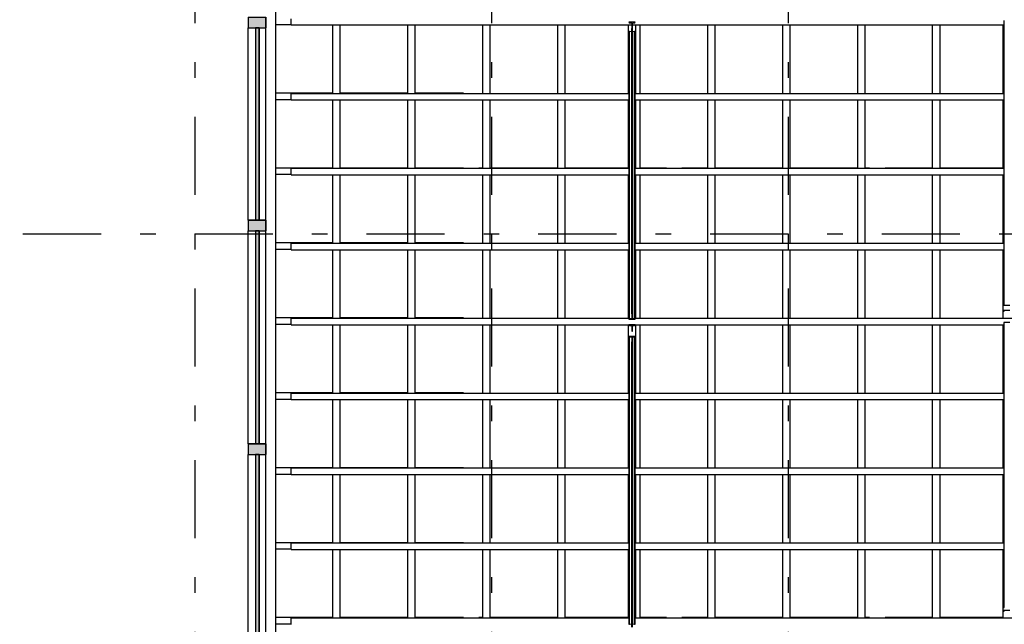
# Model space of a CAD drawing. Extents: x 2 to 87, y -108 to 11.
# Tile 95 of 210: x 33.91 to 40.21, y -85.36 to -81.49. Entities that reach past the tile are written whole.
import ezdxf

# ---------------------------------------------------------------- set-up
doc = ezdxf.new("R2010")
doc.units = 0
doc.header["$MEASUREMENT"] = 0
doc.linetypes.add('DASHDOT', pattern=[1, 0.5, -0.25, 0, -0.25])
for name, color, linetype in [('10', 7, 'CONTINUOUS'), ('11', 7, 'CONTINUOUS'), ('12', 7, 'CONTINUOUS'), ('17', 7, 'CONTINUOUS'), ('5', 7, 'CONTINUOUS'), ('8', 7, 'CONTINUOUS'), ('9', 7, 'CONTINUOUS')]:
    doc.layers.add(name, color=color, linetype=linetype)

# ---------------------------------------------------------------- blocks, each defined once
blk = doc.blocks.new('*N141')
at = {"layer": '8', "color": 62, "linetype": 'Continuous'}
for p, q in [((0.0145, 0.6165), (-0.0105, 0.6165)), ((-0.0105, 0.6165), (-0.0105, -0.6165)), ((0.0145, 0.6165), (0.0145, -0.6165)), ((0.0145, -0.6165), (-0.0105, -0.6165))]:
    blk.add_line(p, q, dxfattribs=at)
for points in [[(0.0145, 0.6165), (-0.0105, 0.6165), (-0.0105, -0.6165)], [(0.0145, 0.6165), (0.0145, -0.6165), (-0.0105, -0.6165)], [(-0.0105, 0.6165), (-0.0105, 0.6165), (-0.0105, -0.6165)], [(0.0145, 0.6165), (0.0145, 0.6165), (0.0145, -0.6165)]]:
    blk.add_solid(points, dxfattribs=at)
blk = doc.blocks.new('*N142')
at = {"layer": '9', "color": 62, "linetype": 'Continuous'}
for p, q in [((-0.057, 0.0335), (-0.057, -0.0335)), ((-0.057, 0.0335), (0.057, 0.0335)), ((0.057, 0.0335), (0.057, -0.0335)), ((-0.057, -0.0335), (0.057, -0.0335))]:
    blk.add_line(p, q, dxfattribs=at)
for points in [[(-0.057, 0.0335), (-0.057, 0.0335), (-0.057, -0.0335)], [(-0.057, 0.0335), (0.057, 0.0335), (0.057, -0.0335)], [(-0.057, 0.0335), (-0.057, -0.0335), (0.057, -0.0335)], [(0.057, 0.0335), (0.057, 0.0335), (0.057, -0.0335)]]:
    blk.add_solid(points, dxfattribs=at)
blk = doc.blocks.new('*N148')
at = {"layer": '8', "color": 62, "linetype": 'Continuous'}
for p, q in [((0.0145, 0.6165), (-0.0105, 0.6165)), ((-0.0105, 0.6165), (-0.0105, -0.6165)), ((0.0145, 0.6165), (0.0145, -0.6165)), ((0.0145, -0.6165), (-0.0105, -0.6165))]:
    blk.add_line(p, q, dxfattribs=at)
for points in [[(0.0145, 0.6165), (-0.0105, 0.6165), (-0.0105, -0.6165)], [(0.0145, 0.6165), (0.0145, -0.6165), (-0.0105, -0.6165)], [(-0.0105, 0.6165), (-0.0105, 0.6165), (-0.0105, -0.6165)], [(0.0145, 0.6165), (0.0145, 0.6165), (0.0145, -0.6165)]]:
    blk.add_solid(points, dxfattribs=at)
blk = doc.blocks.new('*N149')
at = {"layer": '9', "color": 62, "linetype": 'Continuous'}
for p, q in [((-0.057, 0.0335), (-0.057, -0.0335)), ((-0.057, 0.0335), (0.057, 0.0335)), ((0.057, 0.0335), (0.057, -0.0335)), ((-0.057, -0.0335), (0.057, -0.0335))]:
    blk.add_line(p, q, dxfattribs=at)
for points in [[(-0.057, 0.0335), (-0.057, 0.0335), (-0.057, -0.0335)], [(-0.057, 0.0335), (0.057, 0.0335), (0.057, -0.0335)], [(-0.057, 0.0335), (-0.057, -0.0335), (0.057, -0.0335)], [(0.057, 0.0335), (0.057, 0.0335), (0.057, -0.0335)]]:
    blk.add_solid(points, dxfattribs=at)
blk = doc.blocks.new('*N150')
at = {"layer": '8', "color": 62, "linetype": 'Continuous'}
for p, q in [((0.0145, 0.683), (-0.0105, 0.683)), ((-0.0105, 0.683), (-0.0105, -0.5091)), ((0.0145, 0.683), (0.0145, -0.683)), ((-0.0105, -0.5091), (-0.0105, -0.683)), ((0.0145, -0.683), (-0.0105, -0.683))]:
    blk.add_line(p, q, dxfattribs=at)
for points in [[(0.0145, 0.683), (-0.0105, 0.683), (-0.0105, -0.683)], [(0.0145, 0.683), (0.0145, -0.683), (-0.0105, -0.683)], [(-0.0105, 0.683), (-0.0105, 0.683), (-0.0105, -0.5091)], [(0.0145, 0.683), (0.0145, 0.683), (0.0145, -0.683)], [(-0.0105, -0.5091), (-0.0105, -0.5091), (-0.0105, -0.683)]]:
    blk.add_solid(points, dxfattribs=at)
blk = doc.blocks.new('*N151')
at = {"layer": '9', "color": 62, "linetype": 'Continuous'}
for p, q in [((-0.057, 0.0335), (-0.057, -0.0335)), ((-0.057, 0.0335), (0.057, 0.0335)), ((0.057, 0.0335), (0.057, -0.0335)), ((-0.057, -0.0335), (0.057, -0.0335))]:
    blk.add_line(p, q, dxfattribs=at)
for points in [[(-0.057, 0.0335), (-0.057, 0.0335), (-0.057, -0.0335)], [(-0.057, 0.0335), (0.057, 0.0335), (0.057, -0.0335)], [(-0.057, 0.0335), (-0.057, -0.0335), (0.057, -0.0335)], [(0.057, 0.0335), (0.057, 0.0335), (0.057, -0.0335)]]:
    blk.add_solid(points, dxfattribs=at)

msp = doc.modelspace()

# ---------------------------------------------------------------- linework, layer by layer
at = {"layer": '10', "color": 62, "linetype": 'Continuous'}
for p, q in [((35.9126, -81.9595), (35.9126, -81.5195)), ((35.9576, -81.5195), (35.9576, -81.9595)), ((36.3926, -81.9595), (36.3926, -81.5195)), ((36.4376, -81.5195), (36.4376, -81.9595)), ((36.8726, -81.9595), (36.8726, -81.5195)), ((36.9176, -81.5195), (36.9176, -81.9595)), ((37.3526, -81.9595), (37.3526, -81.5195)), ((37.3976, -81.5195), (37.3976, -81.9595)), ((37.8051, -81.9602), (37.8051, -81.5189)), ((37.8476, -81.5021), (37.8076, -81.5021)), ((37.8115, -81.5061), (37.8256, -81.5083)), ((37.8256, -81.5083), (37.8256, -81.5421)), ((37.8296, -81.5083), (37.8436, -81.5061)), ((37.8296, -81.5421), (37.8296, -81.5083)), ((37.8501, -81.5189), (37.8501, -81.9602)), ((37.8776, -81.5195), (37.8776, -81.9595)), ((38.3126, -81.9595), (38.3126, -81.5195)), ((38.3576, -81.5195), (38.3576, -81.9595)), ((38.7926, -81.9595), (38.7926, -81.5195)), ((38.8376, -81.5195), (38.8376, -81.9595)), ((39.2726, -81.9595), (39.2726, -81.5195)), ((39.3176, -81.5195), (39.3176, -81.9595)), ((39.7526, -81.9595), (39.7526, -81.5195)), ((39.7976, -81.5195), (39.7976, -81.9595)), ((40.2051, -81.9602), (40.2051, -81.5189)), ((40.2076, -81.4909), (40.2076, -83.3134)), ((40.2076, -81.4959), (40.2076, -83.3134)), ((37.8076, -81.5647), (37.8076, -83.4049)), ((37.8076, -81.5647), (37.8076, -83.4049)), ((37.8115, -81.5612), (37.8256, -81.5593)), ((37.8115, -83.4014), (37.8115, -81.5612)), ((37.8256, -81.5421), (37.8296, -81.5421)), ((37.8256, -83.3703), (37.8256, -81.5421)), ((37.8296, -83.3703), (37.8296, -81.5421)), ((37.8296, -81.5593), (37.8436, -81.5612)), ((37.8436, -83.4014), (37.8436, -81.5612)), ((37.8476, -83.4049), (37.8476, -81.5647)), ((37.8476, -83.4049), (37.8476, -81.5647)), ((35.9126, -82.4395), (35.9126, -81.9995)), ((35.9576, -81.9995), (35.9576, -82.4395)), ((36.3926, -82.4395), (36.3926, -81.9995)), ((36.4376, -81.9995), (36.4376, -82.4395)), ((36.8726, -82.4395), (36.8726, -81.9995)), ((36.9176, -81.9995), (36.9176, -82.4395)), ((37.3526, -82.4395), (37.3526, -81.9995)), ((37.3976, -81.9995), (37.3976, -82.4395)), ((37.8051, -82.4402), (37.8051, -81.9989)), ((37.8501, -81.9989), (37.8501, -82.4402)), ((37.8776, -81.9995), (37.8776, -82.4395)), ((38.3126, -82.4395), (38.3126, -81.9995)), ((38.3576, -81.9995), (38.3576, -82.4395)), ((38.7926, -82.4395), (38.7926, -81.9995)), ((38.8376, -81.9995), (38.8376, -82.4395)), ((39.2726, -82.4395), (39.2726, -81.9995)), ((39.3176, -81.9995), (39.3176, -82.4395)), ((39.7526, -82.4395), (39.7526, -81.9995)), ((39.7976, -81.9995), (39.7976, -82.4395)), ((40.2051, -82.4402), (40.2051, -81.9989)), ((35.9126, -82.9195), (35.9126, -82.4795)), ((35.9576, -82.4795), (35.9576, -82.9195)), ((36.3926, -82.9195), (36.3926, -82.4795)), ((36.4376, -82.4795), (36.4376, -82.9195)), ((36.8726, -82.9195), (36.8726, -82.4795)), ((36.9176, -82.4795), (36.9176, -82.9195)), ((37.3526, -82.9195), (37.3526, -82.4795)), ((37.3976, -82.4795), (37.3976, -82.9195)), ((37.8051, -82.9202), (37.8051, -82.4794)), ((37.8501, -82.4794), (37.8501, -82.9202)), ((37.8776, -82.4795), (37.8776, -82.9195)), ((38.3126, -82.9195), (38.3126, -82.4795)), ((38.3576, -82.4795), (38.3576, -82.9195)), ((38.7926, -82.9195), (38.7926, -82.4795)), ((38.8376, -82.4795), (38.8376, -82.9195)), ((39.2726, -82.9195), (39.2726, -82.4795)), ((39.3176, -82.4795), (39.3176, -82.9195)), ((39.7526, -82.9195), (39.7526, -82.4795)), ((39.7976, -82.4795), (39.7976, -82.9195)), ((40.2051, -82.9202), (40.2051, -82.4794)), ((35.9126, -83.3995), (35.9126, -82.9595)), ((35.9576, -82.9595), (35.9576, -83.3995)), ((36.3926, -83.3995), (36.3926, -82.9595)), ((36.4376, -82.9595), (36.4376, -83.3995)), ((36.8726, -83.3995), (36.8726, -82.9595)), ((36.9176, -82.9595), (36.9176, -83.3995)), ((37.3526, -83.3995), (37.3526, -82.9595)), ((37.3976, -82.9595), (37.3976, -83.3995)), ((37.8051, -83.4002), (37.8051, -82.9589)), ((37.8501, -82.9589), (37.8501, -83.4002)), ((37.8776, -82.9595), (37.8776, -83.3995)), ((38.3126, -83.3995), (38.3126, -82.9595)), ((38.3576, -82.9595), (38.3576, -83.3995)), ((38.7926, -83.3995), (38.7926, -82.9595)), ((38.8376, -82.9595), (38.8376, -83.3995)), ((39.2726, -83.3995), (39.2726, -82.9595)), ((39.3176, -82.9595), (39.3176, -83.3995)), ((39.7526, -83.3995), (39.7526, -82.9595)), ((39.7976, -82.9595), (39.7976, -83.3995)), ((40.2051, -83.4002), (40.2051, -82.9589)), ((40.2076, -83.3134), (40.2476, -83.3134)), ((40.2476, -83.3495), (40.2076, -83.3495)), ((37.8076, -83.4049), (37.8476, -83.4049)), ((37.8256, -83.3995), (37.8115, -83.4014)), ((37.8296, -83.3703), (37.8256, -83.3703)), ((37.8256, -83.3703), (37.8256, -83.3995)), ((37.8296, -83.3995), (37.8296, -83.3703)), ((37.8436, -83.4014), (37.8296, -83.3995)), ((35.9126, -83.8795), (35.9126, -83.4395)), ((35.9576, -83.4395), (35.9576, -83.8795)), ((36.3926, -83.8795), (36.3926, -83.4395)), ((36.4376, -83.4395), (36.4376, -83.8795)), ((36.8726, -83.8795), (36.8726, -83.4395)), ((36.9176, -83.4395), (36.9176, -83.8795)), ((37.3526, -83.8795), (37.3526, -83.4395)), ((37.3976, -83.4395), (37.3976, -83.8795)), ((37.8051, -83.8802), (37.8051, -83.4389)), ((37.8476, -83.44), (37.8076, -83.44)), ((37.8115, -83.444), (37.8256, -83.4463)), ((37.8256, -83.4463), (37.8256, -83.48)), ((37.8296, -83.4463), (37.8436, -83.444)), ((37.8296, -83.48), (37.8296, -83.4463)), ((37.8501, -83.4389), (37.8501, -83.8802)), ((37.8776, -83.4395), (37.8776, -83.8795)), ((38.3126, -83.8795), (38.3126, -83.4395)), ((38.3576, -83.4395), (38.3576, -83.8795)), ((38.7926, -83.8795), (38.7926, -83.4395)), ((38.8376, -83.4395), (38.8376, -83.8795)), ((39.2726, -83.8795), (39.2726, -83.4395)), ((39.3176, -83.4395), (39.3176, -83.8795)), ((39.7526, -83.8795), (39.7526, -83.4395)), ((39.7976, -83.4395), (39.7976, -83.8795)), ((40.2051, -83.8802), (40.2051, -83.4389)), ((40.2076, -83.4248), (40.2076, -85.2482)), ((40.2476, -83.4248), (40.2076, -83.4248)), ((40.2076, -83.4248), (40.2076, -85.2482)), ((37.8076, -83.5148), (37.8076, -85.3554)), ((37.8476, -83.5148), (37.8076, -83.5148)), ((37.8076, -83.5148), (37.8076, -85.3535)), ((37.8115, -83.5182), (37.8256, -83.5202)), ((37.8115, -85.3588), (37.8115, -83.5182)), ((37.8256, -83.48), (37.8296, -83.48)), ((37.8256, -83.5202), (37.8256, -83.5494)), ((37.8296, -83.5201), (37.8436, -83.5182)), ((37.8296, -83.5494), (37.8296, -83.5201)), ((37.8436, -85.3588), (37.8436, -83.5182)), ((37.8476, -85.3554), (37.8476, -83.5148)), ((37.8476, -85.3535), (37.8476, -83.5148)), ((37.8256, -83.5494), (37.8296, -83.5494)), ((37.8256, -85.378), (37.8256, -83.5494)), ((37.8296, -85.378), (37.8296, -83.5494)), ((35.9126, -84.3595), (35.9126, -83.9195)), ((35.9576, -83.9195), (35.9576, -84.3595)), ((36.3926, -84.3595), (36.3926, -83.9195)), ((36.4376, -83.9195), (36.4376, -84.3595)), ((36.8726, -84.3595), (36.8726, -83.9195)), ((36.9176, -83.9195), (36.9176, -84.3595)), ((37.3526, -84.3595), (37.3526, -83.9195)), ((37.3976, -83.9195), (37.3976, -84.3595)), ((37.8051, -84.3602), (37.8051, -83.9189)), ((37.8501, -83.9189), (37.8501, -84.3602)), ((37.8776, -83.9195), (37.8776, -84.3595)), ((38.3126, -84.3595), (38.3126, -83.9195)), ((38.3576, -83.9195), (38.3576, -84.3595)), ((38.7926, -84.3595), (38.7926, -83.9195)), ((38.8376, -83.9195), (38.8376, -84.3595)), ((39.2726, -84.3595), (39.2726, -83.9195)), ((39.3176, -83.9195), (39.3176, -84.3595)), ((39.7526, -84.3595), (39.7526, -83.9195)), ((39.7976, -83.9195), (39.7976, -84.3595)), ((40.2051, -84.3602), (40.2051, -83.9189)), ((35.9126, -84.8395), (35.9126, -84.3995)), ((35.9576, -84.3995), (35.9576, -84.8395)), ((36.3926, -84.8395), (36.3926, -84.3995)), ((36.4376, -84.3995), (36.4376, -84.8395)), ((36.8726, -84.8395), (36.8726, -84.3995)), ((36.9176, -84.3995), (36.9176, -84.8395)), ((37.3526, -84.8395), (37.3526, -84.3995)), ((37.3976, -84.3995), (37.3976, -84.8395)), ((37.8051, -84.8402), (37.8051, -84.3989)), ((37.8501, -84.3989), (37.8501, -84.8402)), ((37.8776, -84.3995), (37.8776, -84.8395)), ((38.3126, -84.8395), (38.3126, -84.3995)), ((38.3576, -84.3995), (38.3576, -84.8395)), ((38.7926, -84.8395), (38.7926, -84.3995)), ((38.8376, -84.3995), (38.8376, -84.8395)), ((39.2726, -84.8395), (39.2726, -84.3995)), ((39.3176, -84.3995), (39.3176, -84.8395)), ((39.7526, -84.8395), (39.7526, -84.3995)), ((39.7976, -84.3995), (39.7976, -84.8395)), ((40.2051, -84.8402), (40.2051, -84.3989)), ((35.9126, -85.3195), (35.9126, -84.8795)), ((35.9576, -84.8795), (35.9576, -85.3195)), ((36.3926, -85.3195), (36.3926, -84.8795)), ((36.4376, -84.8795), (36.4376, -85.3195)), ((36.8726, -85.3195), (36.8726, -84.8795)), ((36.9176, -84.8795), (36.9176, -85.3195)), ((37.3526, -85.3195), (37.3526, -84.8795)), ((37.3976, -84.8795), (37.3976, -85.3195)), ((37.8051, -85.3202), (37.8051, -84.8789)), ((37.8501, -84.8789), (37.8501, -85.3202)), ((37.8776, -84.8795), (37.8776, -85.3195)), ((38.3126, -85.3195), (38.3126, -84.8795)), ((38.3576, -84.8795), (38.3576, -85.3195)), ((38.7926, -85.3195), (38.7926, -84.8795)), ((38.8376, -84.8795), (38.8376, -85.3195)), ((39.2726, -85.3195), (39.2726, -84.8795)), ((39.3176, -84.8795), (39.3176, -85.3195)), ((39.7526, -85.3195), (39.7526, -84.8795)), ((39.7976, -84.8795), (39.7976, -85.3195)), ((40.2051, -85.3202), (40.2051, -84.8789)), ((40.2476, -85.271), (40.2076, -85.271)), ((37.8256, -85.3608), (37.8115, -85.3588)), ((37.8436, -85.3588), (37.8296, -85.3608))]:
    msp.add_line(p, q, dxfattribs=at)
for points in [[(37.8115, -81.5612), (37.8114, -81.5612), (37.8114, -81.5612), (37.8113, -81.5612), (37.8113, -81.5612), (37.8112, -81.5612), (37.8112, -81.5612), (37.8111, -81.5612), (37.8111, -81.5612), (37.811, -81.5613), (37.811, -81.5613), (37.8109, -81.5613), (37.8109, -81.5613), (37.8108, -81.5613), (37.8108, -81.5613), (37.8108, -81.5613), (37.8107, -81.5613), (37.8107, -81.5613), (37.8106, -81.5613), (37.8106, -81.5613), (37.8105, -81.5613), (37.8105, -81.5614), (37.8104, -81.5614), (37.8104, -81.5614), (37.8103, -81.5614), (37.8103, -81.5614), (37.8102, -81.5614), (37.8102, -81.5614), (37.8101, -81.5614), (37.8101, -81.5615), (37.81, -81.5615), (37.81, -81.5615), (37.81, -81.5615), (37.8099, -81.5615), (37.8099, -81.5615), (37.8098, -81.5616), (37.8098, -81.5616), (37.8097, -81.5616), (37.8097, -81.5616), (37.8097, -81.5616), (37.8096, -81.5617), (37.8096, -81.5617), (37.8095, -81.5617), (37.8095, -81.5617), (37.8094, -81.5617), (37.8094, -81.5618), (37.8094, -81.5618), (37.8093, -81.5618), (37.8093, -81.5618), (37.8092, -81.5619), (37.8092, -81.5619), (37.8092, -81.5619), (37.8091, -81.5619), (37.8091, -81.562), (37.809, -81.562), (37.809, -81.562), (37.809, -81.562), (37.8089, -81.5621), (37.8089, -81.5621), (37.8089, -81.5621), (37.8088, -81.5622), (37.8088, -81.5622), (37.8087, -81.5622), (37.8087, -81.5622), (37.8087, -81.5623), (37.8086, -81.5623), (37.8086, -81.5623), (37.8086, -81.5624), (37.8085, -81.5624), (37.8085, -81.5624), (37.8085, -81.5625), (37.8085, -81.5625), (37.8084, -81.5625), (37.8084, -81.5626), (37.8084, -81.5626), (37.8083, -81.5626), (37.8083, -81.5627), (37.8083, -81.5627), (37.8082, -81.5627), (37.8082, -81.5628), (37.8082, -81.5628), (37.8082, -81.5628), (37.8081, -81.5629), (37.8081, -81.5629), (37.8081, -81.5629), (37.8081, -81.563), (37.808, -81.563), (37.808, -81.5631), (37.808, -81.5631), (37.808, -81.5631), (37.808, -81.5632), (37.8079, -81.5632), (37.8079, -81.5632), (37.8079, -81.5633), (37.8079, -81.5633), (37.8079, -81.5634), (37.8078, -81.5634), (37.8078, -81.5634), (37.8078, -81.5636), (37.8077, -81.5636), (37.8077, -81.5637), (37.8077, -81.5637), (37.8077, -81.5638), (37.8077, -81.5638), (37.8077, -81.5638), (37.8077, -81.5639), (37.8076, -81.5639), (37.8076, -81.564), (37.8076, -81.564), (37.8076, -81.5641), (37.8076, -81.5641), (37.8076, -81.5641), (37.8076, -81.5642), (37.8076, -81.5642), (37.8076, -81.5643), (37.8076, -81.5643), (37.8076, -81.5643), (37.8076, -81.5644), (37.8076, -81.5644), (37.8076, -81.5645), (37.8076, -81.5645), (37.8076, -81.5646), (37.8076, -81.5646), (37.8076, -81.5646), (37.8076, -81.5647)], [(37.8476, -81.5647), (37.8476, -81.5646), (37.8476, -81.5646), (37.8475, -81.5646), (37.8475, -81.5645), (37.8475, -81.5645), (37.8475, -81.5644), (37.8475, -81.5644), (37.8475, -81.5643), (37.8475, -81.5643), (37.8475, -81.5643), (37.8475, -81.5642), (37.8475, -81.5642), (37.8475, -81.5641), (37.8475, -81.5641), (37.8475, -81.5641), (37.8475, -81.564), (37.8475, -81.564), (37.8475, -81.5639), (37.8474, -81.5639), (37.8474, -81.5638), (37.8474, -81.5638), (37.8474, -81.5638), (37.8474, -81.5637), (37.8474, -81.5637), (37.8474, -81.5636), (37.8473, -81.5636), (37.8473, -81.5636), (37.8473, -81.5635), (37.8473, -81.5635), (37.8473, -81.5634), (37.8473, -81.5634), (37.8472, -81.5634), (37.8472, -81.5633), (37.8472, -81.5633), (37.8472, -81.5632), (37.8472, -81.5632), (37.8471, -81.5632), (37.8471, -81.5631), (37.8471, -81.5631), (37.8471, -81.5631), (37.8471, -81.563), (37.847, -81.563), (37.847, -81.5629), (37.847, -81.5629), (37.847, -81.5629), (37.8469, -81.5628), (37.8469, -81.5628), (37.8469, -81.5628), (37.8469, -81.5627), (37.8468, -81.5627), (37.8468, -81.5627), (37.8468, -81.5626), (37.8467, -81.5626), (37.8467, -81.5626), (37.8467, -81.5625), (37.8466, -81.5625), (37.8466, -81.5625), (37.8466, -81.5624), (37.8465, -81.5624), (37.8465, -81.5624), (37.8465, -81.5623), (37.8464, -81.5623), (37.8464, -81.5623), (37.8464, -81.5622), (37.8463, -81.5622), (37.8463, -81.5622), (37.8463, -81.5622), (37.8462, -81.5621), (37.8462, -81.5621), (37.8462, -81.5621), (37.8461, -81.562), (37.8461, -81.562), (37.8461, -81.562), (37.846, -81.562), (37.846, -81.5619), (37.8459, -81.5619), (37.8459, -81.5619), (37.8459, -81.5619), (37.8458, -81.5618), (37.8458, -81.5618), (37.8457, -81.5618), (37.8457, -81.5618), (37.8457, -81.5617), (37.8456, -81.5617), (37.8456, -81.5617), (37.8455, -81.5617), (37.8455, -81.5617), (37.8454, -81.5616), (37.8454, -81.5616), (37.8454, -81.5616), (37.8453, -81.5616), (37.8453, -81.5616), (37.8452, -81.5615), (37.8452, -81.5615), (37.8451, -81.5615), (37.8451, -81.5615), (37.845, -81.5615), (37.845, -81.5615), (37.8449, -81.5614), (37.8448, -81.5614), (37.8448, -81.5614), (37.8447, -81.5614), (37.8447, -81.5614), (37.8446, -81.5614), (37.8446, -81.5613), (37.8445, -81.5613), (37.8445, -81.5613), (37.8444, -81.5613), (37.8444, -81.5613), (37.8443, -81.5613), (37.8443, -81.5613), (37.8442, -81.5613), (37.8442, -81.5613), (37.8441, -81.5613), (37.8441, -81.5613), (37.844, -81.5613), (37.844, -81.5612), (37.8439, -81.5612), (37.8439, -81.5612), (37.8438, -81.5612), (37.8438, -81.5612), (37.8437, -81.5612), (37.8437, -81.5612), (37.8436, -81.5612)], [(40.2114, -83.31), (40.2113, -83.31), (40.2113, -83.31), (40.2112, -83.31), (40.2112, -83.31), (40.2111, -83.31), (40.2111, -83.31), (40.211, -83.31), (40.211, -83.31), (40.2109, -83.31), (40.2109, -83.31), (40.2108, -83.31), (40.2108, -83.31), (40.2108, -83.31), (40.2107, -83.31), (40.2107, -83.3101), (40.2106, -83.3101), (40.2106, -83.3101), (40.2105, -83.3101), (40.2105, -83.3101), (40.2104, -83.3101), (40.2104, -83.3101), (40.2103, -83.3101), (40.2103, -83.3101), (40.2102, -83.3102), (40.2102, -83.3102), (40.2101, -83.3102), (40.2101, -83.3102), (40.21, -83.3102), (40.21, -83.3102), (40.21, -83.3103), (40.2099, -83.3103), (40.2099, -83.3103), (40.2098, -83.3103), (40.2098, -83.3103), (40.2097, -83.3103), (40.2097, -83.3104), (40.2097, -83.3104), (40.2096, -83.3104), (40.2096, -83.3104), (40.2095, -83.3104), (40.2095, -83.3105), (40.2094, -83.3105), (40.2094, -83.3105), (40.2094, -83.3105), (40.2093, -83.3106), (40.2093, -83.3106), (40.2092, -83.3106), (40.2092, -83.3106), (40.2092, -83.3107), (40.2091, -83.3107), (40.2091, -83.3107), (40.209, -83.3107), (40.209, -83.3108), (40.209, -83.3108), (40.2089, -83.3108), (40.2089, -83.3108), (40.2089, -83.3109), (40.2088, -83.3109), (40.2088, -83.3109), (40.2087, -83.311), (40.2087, -83.311), (40.2087, -83.311), (40.2086, -83.311), (40.2086, -83.3111), (40.2086, -83.3111), (40.2085, -83.3111), (40.2085, -83.3112), (40.2085, -83.3112), (40.2085, -83.3112), (40.2084, -83.3113), (40.2084, -83.3113), (40.2084, -83.3113), (40.2083, -83.3114), (40.2083, -83.3114), (40.2083, -83.3114), (40.2082, -83.3115), (40.2082, -83.3115), (40.2082, -83.3115), (40.2082, -83.3116), (40.2081, -83.3116), (40.2081, -83.3117), (40.2081, -83.3117), (40.2081, -83.3117), (40.208, -83.3118), (40.208, -83.3118), (40.208, -83.3118), (40.208, -83.3119), (40.208, -83.3119), (40.2079, -83.3119), (40.2079, -83.312), (40.2079, -83.312), (40.2079, -83.3121), (40.2079, -83.3121), (40.2078, -83.3121), (40.2078, -83.3122), (40.2078, -83.3122), (40.2077, -83.3124), (40.2077, -83.3125), (40.2077, -83.3125), (40.2077, -83.3125), (40.2077, -83.3126), (40.2077, -83.3126), (40.2076, -83.3127), (40.2076, -83.3127), (40.2076, -83.3127), (40.2076, -83.3128), (40.2076, -83.3128), (40.2076, -83.3129), (40.2076, -83.3129), (40.2076, -83.313), (40.2076, -83.313), (40.2076, -83.313), (40.2076, -83.3131), (40.2076, -83.3131), (40.2076, -83.3132), (40.2076, -83.3132), (40.2076, -83.3133), (40.2076, -83.3133), (40.2076, -83.3133), (40.2076, -83.3134)], [(37.8115, -83.4014), (37.8114, -83.4014), (37.8114, -83.4014), (37.8113, -83.4014), (37.8113, -83.4014), (37.8112, -83.4014), (37.8112, -83.4014), (37.8111, -83.4014), (37.8111, -83.4014), (37.811, -83.4014), (37.811, -83.4014), (37.8109, -83.4014), (37.8109, -83.4014), (37.8108, -83.4015), (37.8108, -83.4015), (37.8108, -83.4015), (37.8107, -83.4015), (37.8107, -83.4015), (37.8106, -83.4015), (37.8106, -83.4015), (37.8105, -83.4015), (37.8105, -83.4015), (37.8104, -83.4015), (37.8104, -83.4016), (37.8103, -83.4016), (37.8103, -83.4016), (37.8102, -83.4016), (37.8102, -83.4016), (37.8101, -83.4016), (37.8101, -83.4016), (37.81, -83.4017), (37.81, -83.4017), (37.81, -83.4017), (37.8099, -83.4017), (37.8099, -83.4017), (37.8098, -83.4017), (37.8098, -83.4018), (37.8097, -83.4018), (37.8097, -83.4018), (37.8097, -83.4018), (37.8096, -83.4018), (37.8096, -83.4019), (37.8095, -83.4019), (37.8095, -83.4019), (37.8094, -83.4019), (37.8094, -83.4019), (37.8094, -83.402), (37.8093, -83.402), (37.8093, -83.402), (37.8092, -83.402), (37.8092, -83.4021), (37.8092, -83.4021), (37.8091, -83.4021), (37.8091, -83.4021), (37.809, -83.4022), (37.809, -83.4022), (37.809, -83.4022), (37.8089, -83.4022), (37.8089, -83.4023), (37.8089, -83.4023), (37.8088, -83.4023), (37.8088, -83.4024), (37.8087, -83.4024), (37.8087, -83.4024), (37.8087, -83.4024), (37.8086, -83.4025), (37.8086, -83.4025), (37.8086, -83.4025), (37.8085, -83.4026), (37.8085, -83.4026), (37.8085, -83.4026), (37.8085, -83.4027), (37.8084, -83.4027), (37.8084, -83.4027), (37.8084, -83.4028), (37.8083, -83.4028), (37.8083, -83.4028), (37.8083, -83.4029), (37.8082, -83.4029), (37.8082, -83.4029), (37.8082, -83.403), (37.8082, -83.403), (37.8081, -83.403), (37.8081, -83.4031), (37.8081, -83.4031), (37.8081, -83.4032), (37.808, -83.4032), (37.808, -83.4032), (37.808, -83.4033), (37.808, -83.4033), (37.808, -83.4033), (37.8079, -83.4034), (37.8079, -83.4034), (37.8079, -83.4035), (37.8079, -83.4035), (37.8079, -83.4035), (37.8078, -83.4037), (37.8078, -83.4038), (37.8077, -83.4038), (37.8077, -83.4039), (37.8077, -83.4039), (37.8077, -83.4039), (37.8077, -83.404), (37.8077, -83.404), (37.8077, -83.4041), (37.8076, -83.4041), (37.8076, -83.4041), (37.8076, -83.4042), (37.8076, -83.4042), (37.8076, -83.4043), (37.8076, -83.4043), (37.8076, -83.4044), (37.8076, -83.4044), (37.8076, -83.4044), (37.8076, -83.4045), (37.8076, -83.4045), (37.8076, -83.4046), (37.8076, -83.4046), (37.8076, -83.4046), (37.8076, -83.4047), (37.8076, -83.4047), (37.8076, -83.4048)], [(37.8476, -83.4048), (37.8475, -83.4047), (37.8475, -83.4047), (37.8475, -83.4046), (37.8475, -83.4046), (37.8475, -83.4046), (37.8475, -83.4045), (37.8475, -83.4045), (37.8475, -83.4044), (37.8475, -83.4044), (37.8475, -83.4043), (37.8475, -83.4043), (37.8475, -83.4043), (37.8475, -83.4042), (37.8475, -83.4042), (37.8475, -83.4041), (37.8475, -83.4041), (37.8474, -83.4041), (37.8474, -83.404), (37.8474, -83.404), (37.8474, -83.4039), (37.8474, -83.4039), (37.8474, -83.4039), (37.8474, -83.4038), (37.8473, -83.4038), (37.8473, -83.4037), (37.8473, -83.4037), (37.8473, -83.4037), (37.8473, -83.4036), (37.8473, -83.4036), (37.8472, -83.4035), (37.8472, -83.4035), (37.8472, -83.4035), (37.8472, -83.4034), (37.8472, -83.4034), (37.8471, -83.4033), (37.8471, -83.4033), (37.8471, -83.4033), (37.8471, -83.4032), (37.8471, -83.4032), (37.847, -83.4032), (37.847, -83.4031), (37.847, -83.4031), (37.847, -83.403), (37.8469, -83.403), (37.8469, -83.403), (37.8469, -83.4029), (37.8469, -83.4029), (37.8468, -83.4029), (37.8468, -83.4028), (37.8468, -83.4028), (37.8467, -83.4028), (37.8467, -83.4027), (37.8467, -83.4027), (37.8466, -83.4027), (37.8466, -83.4026), (37.8466, -83.4026), (37.8465, -83.4026), (37.8465, -83.4025), (37.8465, -83.4025), (37.8464, -83.4025), (37.8464, -83.4024), (37.8464, -83.4024), (37.8463, -83.4024), (37.8463, -83.4024), (37.8463, -83.4023), (37.8462, -83.4023), (37.8462, -83.4023), (37.8462, -83.4022), (37.8461, -83.4022), (37.8461, -83.4022), (37.8461, -83.4022), (37.846, -83.4021), (37.846, -83.4021), (37.8459, -83.4021), (37.8459, -83.4021), (37.8459, -83.402), (37.8458, -83.402), (37.8458, -83.402), (37.8457, -83.402), (37.8457, -83.4019), (37.8457, -83.4019), (37.8456, -83.4019), (37.8456, -83.4019), (37.8455, -83.4018), (37.8455, -83.4018), (37.8454, -83.4018), (37.8454, -83.4018), (37.8454, -83.4018), (37.8453, -83.4017), (37.8453, -83.4017), (37.8452, -83.4017), (37.8452, -83.4017), (37.8451, -83.4017), (37.8451, -83.4017), (37.8449, -83.4016), (37.8448, -83.4016), (37.8448, -83.4016), (37.8447, -83.4015), (37.8447, -83.4015), (37.8446, -83.4015), (37.8446, -83.4015), (37.8445, -83.4015), (37.8445, -83.4015), (37.8444, -83.4015), (37.8444, -83.4015), (37.8443, -83.4015), (37.8443, -83.4015), (37.8442, -83.4014), (37.8442, -83.4014), (37.8441, -83.4014), (37.8441, -83.4014), (37.844, -83.4014), (37.844, -83.4014), (37.8439, -83.4014), (37.8439, -83.4014), (37.8438, -83.4014), (37.8438, -83.4014), (37.8437, -83.4014), (37.8437, -83.4014), (37.8436, -83.4014)], [(40.2076, -83.4248), (40.2076, -83.4249), (40.2076, -83.4249), (40.2076, -83.425), (40.2076, -83.425), (40.2076, -83.425), (40.2076, -83.4251), (40.2076, -83.4251), (40.2076, -83.4252), (40.2076, -83.4252), (40.2076, -83.4252), (40.2076, -83.4253), (40.2076, -83.4253), (40.2076, -83.4254), (40.2076, -83.4254), (40.2076, -83.4255), (40.2076, -83.4255), (40.2076, -83.4255), (40.2077, -83.4256), (40.2077, -83.4256), (40.2077, -83.4257), (40.2077, -83.4257), (40.2077, -83.4257), (40.2077, -83.4258), (40.2077, -83.4258), (40.2078, -83.4259), (40.2078, -83.4259), (40.2078, -83.4259), (40.2078, -83.426), (40.2078, -83.426), (40.2078, -83.4261), (40.2079, -83.4261), (40.2079, -83.4261), (40.2079, -83.4262), (40.2079, -83.4262), (40.2079, -83.4263), (40.208, -83.4263), (40.208, -83.4263), (40.208, -83.4264), (40.208, -83.4264), (40.208, -83.4264), (40.2081, -83.4265), (40.2081, -83.4265), (40.2081, -83.4266), (40.2081, -83.4266), (40.2082, -83.4266), (40.2082, -83.4267), (40.2082, -83.4267), (40.2082, -83.4267), (40.2083, -83.4268), (40.2083, -83.4268), (40.2083, -83.4268), (40.2084, -83.4269), (40.2084, -83.4269), (40.2084, -83.4269), (40.2085, -83.427), (40.2085, -83.427), (40.2085, -83.427), (40.2085, -83.4271), (40.2086, -83.4271), (40.2086, -83.4271), (40.2086, -83.4272), (40.2087, -83.4272), (40.2087, -83.4272), (40.2087, -83.4272), (40.2088, -83.4273), (40.2088, -83.4273), (40.2089, -83.4273), (40.2089, -83.4274), (40.2089, -83.4274), (40.209, -83.4274), (40.209, -83.4274), (40.209, -83.4275), (40.2091, -83.4275), (40.2091, -83.4275), (40.2092, -83.4275), (40.2092, -83.4276), (40.2092, -83.4276), (40.2093, -83.4276), (40.2093, -83.4276), (40.2094, -83.4277), (40.2094, -83.4277), (40.2094, -83.4277), (40.2095, -83.4277), (40.2095, -83.4278), (40.2096, -83.4278), (40.2096, -83.4278), (40.2097, -83.4278), (40.2097, -83.4278), (40.2097, -83.4279), (40.2098, -83.4279), (40.2098, -83.4279), (40.2099, -83.4279), (40.2099, -83.4279), (40.21, -83.4279), (40.21, -83.428), (40.21, -83.428), (40.2102, -83.428), (40.2103, -83.4281), (40.2103, -83.4281), (40.2104, -83.4281), (40.2104, -83.4281), (40.2105, -83.4281), (40.2105, -83.4281), (40.2106, -83.4281), (40.2106, -83.4281), (40.2107, -83.4281), (40.2107, -83.4282), (40.2108, -83.4282), (40.2108, -83.4282), (40.2108, -83.4282), (40.2109, -83.4282), (40.2109, -83.4282), (40.211, -83.4282), (40.211, -83.4282), (40.2111, -83.4282), (40.2111, -83.4282), (40.2112, -83.4282), (40.2112, -83.4282), (40.2113, -83.4282), (40.2113, -83.4282), (40.2114, -83.4282)], [(37.8076, -83.5148), (37.8076, -83.5149), (37.8076, -83.5149), (37.8076, -83.5149), (37.8076, -83.515), (37.8076, -83.515), (37.8076, -83.5151), (37.8076, -83.5151), (37.8076, -83.5152), (37.8076, -83.5152), (37.8076, -83.5152), (37.8076, -83.5153), (37.8076, -83.5153), (37.8076, -83.5154), (37.8076, -83.5154), (37.8076, -83.5154), (37.8076, -83.5155), (37.8076, -83.5155), (37.8077, -83.5156), (37.8077, -83.5156), (37.8077, -83.5157), (37.8077, -83.5157), (37.8077, -83.5157), (37.8077, -83.5158), (37.8077, -83.5158), (37.8078, -83.5159), (37.8078, -83.5159), (37.8078, -83.5159), (37.8078, -83.516), (37.8078, -83.516), (37.8078, -83.5161), (37.8079, -83.5161), (37.8079, -83.5161), (37.8079, -83.5162), (37.8079, -83.5162), (37.8079, -83.5162), (37.808, -83.5163), (37.808, -83.5163), (37.808, -83.5164), (37.808, -83.5164), (37.808, -83.5164), (37.8081, -83.5165), (37.8081, -83.5165), (37.8081, -83.5165), (37.8081, -83.5166), (37.8082, -83.5166), (37.8082, -83.5167), (37.8082, -83.5167), (37.8082, -83.5167), (37.8083, -83.5168), (37.8083, -83.5168), (37.8083, -83.5168), (37.8084, -83.5169), (37.8084, -83.5169), (37.8084, -83.5169), (37.8085, -83.517), (37.8085, -83.517), (37.8085, -83.517), (37.8085, -83.5171), (37.8086, -83.5171), (37.8086, -83.5171), (37.8086, -83.5172), (37.8087, -83.5172), (37.8087, -83.5172), (37.8087, -83.5172), (37.8088, -83.5173), (37.8088, -83.5173), (37.8089, -83.5173), (37.8089, -83.5174), (37.8089, -83.5174), (37.809, -83.5174), (37.809, -83.5174), (37.809, -83.5175), (37.8091, -83.5175), (37.8091, -83.5175), (37.8092, -83.5175), (37.8092, -83.5176), (37.8092, -83.5176), (37.8093, -83.5176), (37.8093, -83.5176), (37.8094, -83.5177), (37.8094, -83.5177), (37.8094, -83.5177), (37.8095, -83.5177), (37.8095, -83.5178), (37.8096, -83.5178), (37.8096, -83.5178), (37.8097, -83.5178), (37.8097, -83.5178), (37.8097, -83.5179), (37.8098, -83.5179), (37.8098, -83.5179), (37.8099, -83.5179), (37.8099, -83.5179), (37.81, -83.5179), (37.81, -83.518), (37.81, -83.518), (37.8101, -83.518), (37.8101, -83.518), (37.8102, -83.518), (37.8103, -83.5181), (37.8103, -83.5181), (37.8104, -83.5181), (37.8104, -83.5181), (37.8105, -83.5181), (37.8105, -83.5181), (37.8106, -83.5181), (37.8106, -83.5181), (37.8107, -83.5181), (37.8107, -83.5182), (37.8108, -83.5182), (37.8108, -83.5182), (37.8108, -83.5182), (37.8109, -83.5182), (37.8109, -83.5182), (37.811, -83.5182), (37.811, -83.5182), (37.8111, -83.5182), (37.8111, -83.5182), (37.8112, -83.5182), (37.8112, -83.5182), (37.8113, -83.5182), (37.8113, -83.5182), (37.8114, -83.5182), (37.8114, -83.5182), (37.8115, -83.5182)], [(37.8436, -83.5182), (37.8437, -83.5182), (37.8437, -83.5182), (37.8438, -83.5182), (37.8438, -83.5182), (37.8439, -83.5182), (37.8439, -83.5182), (37.844, -83.5182), (37.844, -83.5182), (37.8441, -83.5182), (37.8441, -83.5182), (37.8442, -83.5182), (37.8442, -83.5182), (37.8443, -83.5182), (37.8443, -83.5182), (37.8444, -83.5182), (37.8444, -83.5181), (37.8445, -83.5181), (37.8445, -83.5181), (37.8446, -83.5181), (37.8446, -83.5181), (37.8447, -83.5181), (37.8447, -83.5181), (37.8448, -83.5181), (37.8448, -83.5181), (37.8449, -83.518), (37.8449, -83.518), (37.8449, -83.518), (37.845, -83.518), (37.845, -83.518), (37.8451, -83.518), (37.8451, -83.518), (37.8452, -83.5179), (37.8452, -83.5179), (37.8453, -83.5179), (37.8453, -83.5179), (37.8454, -83.5179), (37.8454, -83.5178), (37.8454, -83.5178), (37.8455, -83.5178), (37.8455, -83.5178), (37.8456, -83.5178), (37.8456, -83.5177), (37.8457, -83.5177), (37.8457, -83.5177), (37.8457, -83.5177), (37.8458, -83.5176), (37.8458, -83.5176), (37.8459, -83.5176), (37.8459, -83.5176), (37.8459, -83.5176), (37.846, -83.5175), (37.846, -83.5175), (37.8461, -83.5175), (37.8461, -83.5174), (37.8461, -83.5174), (37.8462, -83.5174), (37.8462, -83.5174), (37.8462, -83.5173), (37.8463, -83.5173), (37.8463, -83.5173), (37.8463, -83.5172), (37.8464, -83.5172), (37.8464, -83.5172), (37.8464, -83.5172), (37.8465, -83.5171), (37.8465, -83.5171), (37.8465, -83.5171), (37.8466, -83.517), (37.8466, -83.517), (37.8466, -83.517), (37.8467, -83.5169), (37.8467, -83.5169), (37.8467, -83.5169), (37.8468, -83.5168), (37.8468, -83.5168), (37.8468, -83.5168), (37.8469, -83.5167), (37.8469, -83.5167), (37.8469, -83.5167), (37.8469, -83.5166), (37.847, -83.5166), (37.847, -83.5166), (37.847, -83.5165), (37.847, -83.5165), (37.8471, -83.5164), (37.8471, -83.5164), (37.8471, -83.5164), (37.8471, -83.5163), (37.8471, -83.5163), (37.8472, -83.5163), (37.8472, -83.5162), (37.8472, -83.5162), (37.8472, -83.5161), (37.8472, -83.5161), (37.8473, -83.5161), (37.8473, -83.516), (37.8473, -83.516), (37.8473, -83.5159), (37.8474, -83.5158), (37.8474, -83.5158), (37.8474, -83.5157), (37.8474, -83.5157), (37.8474, -83.5157), (37.8474, -83.5156), (37.8474, -83.5156), (37.8475, -83.5155), (37.8475, -83.5155), (37.8475, -83.5154), (37.8475, -83.5154), (37.8475, -83.5154), (37.8475, -83.5153), (37.8475, -83.5153), (37.8475, -83.5152), (37.8475, -83.5152), (37.8475, -83.5152), (37.8475, -83.5151), (37.8475, -83.5151), (37.8475, -83.515), (37.8475, -83.515), (37.8475, -83.5149), (37.8475, -83.5149), (37.8476, -83.5149), (37.8476, -83.5148)], [(40.2076, -85.2482), (40.2076, -85.2483), (40.2076, -85.2483), (40.2076, -85.2483), (40.2076, -85.2484), (40.2076, -85.2484), (40.2076, -85.2485), (40.2076, -85.2485), (40.2076, -85.2485), (40.2076, -85.2486), (40.2076, -85.2486), (40.2076, -85.2487), (40.2076, -85.2487), (40.2076, -85.2488), (40.2076, -85.2488), (40.2076, -85.2488), (40.2076, -85.2489), (40.2076, -85.2489), (40.2077, -85.249), (40.2077, -85.249), (40.2077, -85.249), (40.2077, -85.2491), (40.2077, -85.2491), (40.2077, -85.2492), (40.2077, -85.2492), (40.2078, -85.2492), (40.2078, -85.2493), (40.2078, -85.2493), (40.2078, -85.2494), (40.2078, -85.2494), (40.2078, -85.2494), (40.2079, -85.2495), (40.2079, -85.2495), (40.2079, -85.2496), (40.2079, -85.2496), (40.2079, -85.2496), (40.208, -85.2497), (40.208, -85.2497), (40.208, -85.2498), (40.208, -85.2498), (40.208, -85.2498), (40.2081, -85.2499), (40.2081, -85.2499), (40.2081, -85.2499), (40.2081, -85.25), (40.2082, -85.25), (40.2082, -85.25), (40.2082, -85.2501), (40.2082, -85.2501), (40.2083, -85.2501), (40.2083, -85.2502), (40.2083, -85.2502), (40.2084, -85.2503), (40.2084, -85.2503), (40.2084, -85.2503), (40.2085, -85.2504), (40.2085, -85.2504), (40.2085, -85.2504), (40.2085, -85.2504), (40.2086, -85.2505), (40.2086, -85.2505), (40.2086, -85.2505), (40.2087, -85.2506), (40.2087, -85.2506), (40.2087, -85.2506), (40.2088, -85.2507), (40.2088, -85.2507), (40.2089, -85.2507), (40.2089, -85.2507), (40.2089, -85.2508), (40.209, -85.2508), (40.209, -85.2508), (40.209, -85.2509), (40.2091, -85.2509), (40.2091, -85.2509), (40.2092, -85.2509), (40.2092, -85.251), (40.2092, -85.251), (40.2093, -85.251), (40.2093, -85.251), (40.2094, -85.2511), (40.2094, -85.2511), (40.2094, -85.2511), (40.2095, -85.2511), (40.2095, -85.2511), (40.2096, -85.2512), (40.2096, -85.2512), (40.2097, -85.2512), (40.2097, -85.2512), (40.2097, -85.2512), (40.2098, -85.2513), (40.2098, -85.2513), (40.2099, -85.2513), (40.2099, -85.2513), (40.21, -85.2513), (40.21, -85.2514), (40.21, -85.2514), (40.2102, -85.2514), (40.2103, -85.2514), (40.2103, -85.2515), (40.2104, -85.2515), (40.2104, -85.2515), (40.2105, -85.2515), (40.2105, -85.2515), (40.2106, -85.2515), (40.2106, -85.2515), (40.2107, -85.2515), (40.2107, -85.2515), (40.2108, -85.2515), (40.2108, -85.2516), (40.2108, -85.2516), (40.2109, -85.2516), (40.2109, -85.2516), (40.211, -85.2516), (40.211, -85.2516), (40.2111, -85.2516), (40.2111, -85.2516), (40.2112, -85.2516), (40.2112, -85.2516), (40.2113, -85.2516), (40.2113, -85.2516), (40.2114, -85.2516)], [(37.8077, -85.3563), (37.8077, -85.3564), (37.8077, -85.3564), (37.8077, -85.3564), (37.8078, -85.3565), (37.8078, -85.3565), (37.8078, -85.3565), (37.8078, -85.3566), (37.8078, -85.3566), (37.8078, -85.3566), (37.8078, -85.3567), (37.8079, -85.3567), (37.8079, -85.3567), (37.8079, -85.3568), (37.8079, -85.3568), (37.8079, -85.3568), (37.8079, -85.3569), (37.808, -85.3569), (37.808, -85.3569), (37.808, -85.357), (37.808, -85.357), (37.808, -85.357), (37.8081, -85.3571), (37.8081, -85.3571), (37.8081, -85.3571), (37.8081, -85.3572), (37.8081, -85.3572), (37.8082, -85.3572), (37.8082, -85.3572), (37.8082, -85.3573), (37.8082, -85.3573), (37.8082, -85.3573), (37.8083, -85.3574), (37.8083, -85.3574), (37.8083, -85.3574), (37.8083, -85.3574), (37.8084, -85.3575), (37.8084, -85.3575), (37.8084, -85.3575), (37.8084, -85.3576), (37.8085, -85.3576), (37.8085, -85.3576), (37.8085, -85.3576), (37.8085, -85.3577), (37.8086, -85.3577), (37.8086, -85.3577), (37.8086, -85.3577), (37.8087, -85.3578), (37.8087, -85.3578), (37.8087, -85.3578), (37.8087, -85.3578), (37.8088, -85.3579), (37.8088, -85.3579), (37.8088, -85.3579), (37.8089, -85.3579), (37.8089, -85.358), (37.8089, -85.358), (37.8089, -85.358), (37.809, -85.358), (37.809, -85.3581), (37.809, -85.3581), (37.8091, -85.3581), (37.8091, -85.3581), (37.8091, -85.3581), (37.8092, -85.3582), (37.8092, -85.3582), (37.8092, -85.3582), (37.8093, -85.3582), (37.8093, -85.3582), (37.8093, -85.3583), (37.8094, -85.3583), (37.8094, -85.3583), (37.8094, -85.3583), (37.8095, -85.3583), (37.8095, -85.3584), (37.8095, -85.3584), (37.8096, -85.3584), (37.8096, -85.3584), (37.8097, -85.3584), (37.8097, -85.3584), (37.8097, -85.3585), (37.8098, -85.3585), (37.8098, -85.3585), (37.8098, -85.3585), (37.8099, -85.3585), (37.8099, -85.3585), (37.8099, -85.3586), (37.81, -85.3586), (37.81, -85.3586), (37.8101, -85.3586), (37.8101, -85.3586), (37.8101, -85.3586), (37.8102, -85.3586), (37.8102, -85.3586), (37.8102, -85.3587), (37.8103, -85.3587), (37.8103, -85.3587), (37.8104, -85.3587), (37.8105, -85.3587), (37.8105, -85.3587), (37.8106, -85.3587), (37.8106, -85.3587), (37.8106, -85.3588), (37.8107, -85.3588), (37.8107, -85.3588), (37.8108, -85.3588), (37.8108, -85.3588), (37.8108, -85.3588), (37.8109, -85.3588), (37.8109, -85.3588), (37.811, -85.3588), (37.811, -85.3588), (37.811, -85.3588), (37.8111, -85.3588), (37.8111, -85.3588), (37.8112, -85.3588), (37.8112, -85.3588), (37.8112, -85.3588), (37.8113, -85.3588), (37.8113, -85.3588), (37.8114, -85.3588), (37.8114, -85.3588), (37.8114, -85.3588), (37.8115, -85.3588)], [(37.8436, -85.3588), (37.8437, -85.3588), (37.8437, -85.3588), (37.8438, -85.3588), (37.8438, -85.3588), (37.8438, -85.3588), (37.8439, -85.3588), (37.8439, -85.3588), (37.844, -85.3588), (37.844, -85.3588), (37.844, -85.3588), (37.8441, -85.3588), (37.8441, -85.3588), (37.8442, -85.3588), (37.8442, -85.3588), (37.8442, -85.3588), (37.8443, -85.3588), (37.8443, -85.3588), (37.8444, -85.3588), (37.8444, -85.3588), (37.8444, -85.3588), (37.8445, -85.3588), (37.8445, -85.3587), (37.8446, -85.3587), (37.8446, -85.3587), (37.8446, -85.3587), (37.8447, -85.3587), (37.8447, -85.3587), (37.8448, -85.3587), (37.8448, -85.3587), (37.8448, -85.3587), (37.8449, -85.3587), (37.8449, -85.3586), (37.845, -85.3586), (37.845, -85.3586), (37.845, -85.3586), (37.8451, -85.3586), (37.8451, -85.3586), (37.8451, -85.3586), (37.8452, -85.3585), (37.8452, -85.3585), (37.8453, -85.3585), (37.8453, -85.3585), (37.8453, -85.3585), (37.8454, -85.3585), (37.8454, -85.3585), (37.8454, -85.3584), (37.8455, -85.3584), (37.8455, -85.3584), (37.8455, -85.3584), (37.8456, -85.3584), (37.8456, -85.3584), (37.8457, -85.3583), (37.8457, -85.3583), (37.8457, -85.3583), (37.8458, -85.3583), (37.8458, -85.3583), (37.8458, -85.3582), (37.8459, -85.3582), (37.8459, -85.3582), (37.8459, -85.3582), (37.846, -85.3582), (37.846, -85.3581), (37.846, -85.3581), (37.8461, -85.3581), (37.8461, -85.3581), (37.8461, -85.358), (37.8461, -85.358), (37.8462, -85.358), (37.8462, -85.358), (37.8462, -85.358), (37.8463, -85.3579), (37.8463, -85.3579), (37.8463, -85.3579), (37.8464, -85.3579), (37.8464, -85.3578), (37.8464, -85.3578), (37.8464, -85.3578), (37.8465, -85.3578), (37.8465, -85.3577), (37.8465, -85.3577), (37.8466, -85.3577), (37.8466, -85.3576), (37.8466, -85.3576), (37.8466, -85.3576), (37.8467, -85.3576), (37.8467, -85.3575), (37.8467, -85.3575), (37.8467, -85.3575), (37.8468, -85.3575), (37.8468, -85.3574), (37.8468, -85.3574), (37.8468, -85.3574), (37.8469, -85.3573), (37.8469, -85.3573), (37.8469, -85.3573), (37.8469, -85.3573), (37.8469, -85.3572), (37.847, -85.3572), (37.847, -85.3571), (37.847, -85.3571), (37.847, -85.3571), (37.8471, -85.357), (37.8471, -85.357), (37.8471, -85.357), (37.8471, -85.3569), (37.8471, -85.3569), (37.8472, -85.3569), (37.8472, -85.3568), (37.8472, -85.3568), (37.8472, -85.3568), (37.8472, -85.3568), (37.8472, -85.3567), (37.8473, -85.3567), (37.8473, -85.3567), (37.8473, -85.3566), (37.8473, -85.3566), (37.8473, -85.3566), (37.8473, -85.3565), (37.8473, -85.3565), (37.8474, -85.3565), (37.8474, -85.3564), (37.8474, -85.3564), (37.8474, -85.3564), (37.8474, -85.3563)]]:
    msp.add_lwpolyline(points, dxfattribs=at)
for centre, start, end in [((37.8116, -81.5021), 180, 269.65832), ((37.8436, -81.5021), 270, 360), ((40.2116, -83.3495), 180, 269.65832), ((37.8116, -83.44), 180, 269.65832), ((37.8436, -83.44), 270, 360), ((40.2116, -85.271), 180, 269.65832)]:
    msp.add_arc(centre, 0.004, start, end, dxfattribs=at)
at = {"layer": '11', "color": 62, "linetype": 'Continuous'}
msp.add_line((35.5476, -88.5656), (35.5476, -78.5025), dxfattribs=at)
at = {"layer": '12', "color": 62, "linetype": 'Continuous'}
for p, q in [((35.5475, -81.516), (35.6459, -81.516)), ((35.9125, -81.956), (35.5475, -81.956)), ((36.3925, -81.956), (35.9575, -81.956)), ((36.7475, -81.956), (36.4375, -81.956)), ((36.7475, -81.9595), (36.7475, -81.956)), ((35.5475, -81.996), (35.6459, -81.996)), ((35.9125, -82.436), (35.5475, -82.436)), ((36.3925, -82.436), (35.9575, -82.436)), ((36.7475, -82.436), (36.4375, -82.436)), ((36.7475, -82.4395), (36.7475, -82.436)), ((36.8725, -82.436), (36.8475, -82.436)), ((36.8475, -82.436), (36.8475, -82.4395)), ((37.3525, -82.436), (36.9175, -82.436)), ((37.805, -82.436), (37.3975, -82.436)), ((38.0475, -82.436), (37.8775, -82.436)), ((38.0475, -82.4395), (38.0475, -82.436)), ((38.3125, -82.436), (38.1475, -82.436)), ((38.1475, -82.436), (38.1475, -82.4395)), ((38.7925, -82.436), (38.3575, -82.436)), ((39.2725, -82.436), (38.8375, -82.436)), ((39.3475, -82.436), (39.3175, -82.436)), ((39.3475, -82.4395), (39.3475, -82.436)), ((39.7525, -82.436), (39.4475, -82.436)), ((39.4475, -82.436), (39.4475, -82.4395)), ((40.205, -82.436), (39.7975, -82.436)), ((35.5475, -82.476), (35.6459, -82.476)), ((35.9125, -82.916), (35.5475, -82.916)), ((35.5475, -82.956), (35.6459, -82.956)), ((36.3925, -82.916), (35.9575, -82.916)), ((36.7475, -82.916), (36.4375, -82.916)), ((36.7475, -82.9195), (36.7475, -82.916)), ((35.9125, -83.396), (35.5475, -83.396)), ((36.3925, -83.396), (35.9575, -83.396)), ((36.7475, -83.396), (36.4375, -83.396)), ((36.7475, -83.3995), (36.7475, -83.396)), ((35.5475, -83.436), (35.6459, -83.436)), ((35.9125, -83.876), (35.5475, -83.876)), ((35.5475, -83.916), (35.6459, -83.916)), ((36.3925, -83.876), (35.9575, -83.876)), ((36.7475, -83.876), (36.4375, -83.876)), ((36.7475, -83.8795), (36.7475, -83.876)), ((35.9125, -84.356), (35.5475, -84.356)), ((36.3925, -84.356), (35.9575, -84.356)), ((36.7475, -84.356), (36.4375, -84.356)), ((36.7475, -84.3595), (36.7475, -84.356)), ((35.5475, -84.396), (35.6459, -84.396)), ((35.9125, -84.836), (35.5475, -84.836)), ((36.3925, -84.836), (35.9575, -84.836)), ((36.7475, -84.836), (36.4375, -84.836)), ((36.7475, -84.8395), (36.7475, -84.836)), ((35.5475, -84.876), (35.6459, -84.876)), ((35.9125, -85.316), (35.5475, -85.316)), ((35.5475, -85.356), (35.6459, -85.356)), ((36.3925, -85.316), (35.9575, -85.316)), ((36.7475, -85.316), (36.4375, -85.316)), ((36.7475, -85.3195), (36.7475, -85.316)), ((36.8725, -85.316), (36.8475, -85.316)), ((36.8475, -85.316), (36.8475, -85.3195)), ((37.3525, -85.316), (36.9175, -85.316)), ((37.805, -85.316), (37.3975, -85.316)), ((38.0475, -85.316), (37.8775, -85.316)), ((38.0475, -85.3195), (38.0475, -85.316)), ((38.3125, -85.316), (38.1475, -85.316)), ((38.1475, -85.316), (38.1475, -85.3195)), ((38.7925, -85.316), (38.3575, -85.316)), ((39.2725, -85.316), (38.8375, -85.316)), ((39.3475, -85.316), (39.3175, -85.316)), ((39.3475, -85.3195), (39.3475, -85.316)), ((39.7525, -85.316), (39.4475, -85.316)), ((39.4475, -85.316), (39.4475, -85.3195)), ((40.205, -85.316), (39.7975, -85.316))]:
    msp.add_line(p, q, dxfattribs=at)
at = {"layer": '17', "color": 62, "linetype": 'Continuous'}
for p, q in [((35.6459, -81.5195), (35.6459, -81.4795)), ((35.6459, -81.5195), (37.8256, -81.5195)), ((37.8296, -81.5195), (40.2077, -81.5195)), ((37.8077, -81.9595), (35.6459, -81.9595)), ((35.6459, -81.9995), (35.6459, -81.9595)), ((40.2077, -81.9595), (37.8473, -81.9595)), ((35.6459, -81.9995), (37.8077, -81.9995)), ((37.8473, -81.9995), (40.2077, -81.9995)), ((37.8081, -82.4395), (35.6459, -82.4395)), ((35.6459, -82.4795), (35.6459, -82.4395)), ((40.2081, -82.4395), (37.847, -82.4395)), ((35.6459, -82.4795), (37.8081, -82.4795)), ((37.847, -82.4795), (40.2081, -82.4795)), ((37.8078, -82.9195), (35.6459, -82.9195)), ((35.6459, -82.9595), (35.6459, -82.9195)), ((35.6459, -82.9595), (37.8078, -82.9595)), ((40.2078, -82.9195), (37.8474, -82.9195)), ((37.8474, -82.9595), (40.2078, -82.9595)), ((37.8077, -83.3995), (35.6459, -83.3995)), ((35.6459, -83.4395), (35.6459, -83.3995)), ((42.6077, -83.3995), (37.8474, -83.3995)), ((35.6459, -83.4395), (40.2077, -83.4395)), ((37.8077, -83.8795), (35.6459, -83.8795)), ((35.6459, -83.9195), (35.6459, -83.8795)), ((40.2077, -83.8795), (37.8473, -83.8795)), ((35.6459, -83.9195), (37.8077, -83.9195)), ((37.8473, -83.9195), (40.2077, -83.9195)), ((37.8081, -84.3595), (35.6459, -84.3595)), ((35.6459, -84.3995), (35.6459, -84.3595)), ((35.6459, -84.3995), (37.8081, -84.3995)), ((40.2081, -84.3595), (37.847, -84.3595)), ((37.847, -84.3995), (40.2081, -84.3995)), ((37.8078, -84.8395), (35.6459, -84.8395)), ((35.6459, -84.8795), (35.6459, -84.8395)), ((40.2078, -84.8395), (37.8474, -84.8395)), ((35.6459, -84.8795), (37.8078, -84.8795)), ((37.8474, -84.8795), (40.2078, -84.8795)), ((37.8077, -85.3195), (35.6459, -85.3195)), ((35.6459, -85.3595), (35.6459, -85.3195)), ((45.0077, -85.3195), (37.8474, -85.3195))]:
    msp.add_line(p, q, dxfattribs=at)
at = {"layer": '5', "color": 7, "linetype": 'DASHDOT'}
for p, q in [((35.0276, -7.3075), (35.0276, -96.5075)), ((36.9276, -7.3075), (36.9276, -96.5075)), ((38.8276, -7.3075), (38.8276, -96.5075)), ((7.5276, -82.8575), (52.6276, -82.8575))]:
    msp.add_line(p, q, dxfattribs=at)
at = {"layer": '8', "color": 62, "linetype": 'Continuous'}
for p, q in [((35.4155, -81.5374), (35.4155, -82.7704)), ((35.4405, -81.5374), (35.4155, -81.5374)), ((35.4405, -82.7704), (35.4405, -81.5374)), ((35.4155, -82.7704), (35.4405, -82.7704)), ((35.4155, -82.8374), (35.4155, -84.2034)), ((35.4405, -82.8374), (35.4155, -82.8374)), ((35.4405, -84.2034), (35.4405, -82.8374)), ((35.4155, -84.2034), (35.4405, -84.2034)), ((35.4155, -84.2704), (35.4155, -85.5034)), ((35.4405, -84.2704), (35.4155, -84.2704)), ((35.4405, -85.5034), (35.4405, -84.2704))]:
    msp.add_line(p, q, dxfattribs=at)
at = {"layer": '9', "color": 62, "linetype": 'Continuous'}
for p, q in [((35.369, -81.4704), (35.369, -81.5374)), ((35.483, -81.5374), (35.483, -81.4704)), ((35.369, -82.7704), (35.369, -81.5374)), ((35.369, -81.5374), (35.483, -81.5374)), ((35.483, -82.7704), (35.483, -81.5374)), ((35.369, -82.7704), (35.369, -82.8374)), ((35.483, -82.7704), (35.369, -82.7704)), ((35.483, -82.8374), (35.483, -82.7704)), ((35.369, -84.2034), (35.369, -82.8374)), ((35.369, -82.8374), (35.483, -82.8374)), ((35.483, -84.2034), (35.483, -82.8374)), ((35.369, -84.2034), (35.369, -84.2704)), ((35.483, -84.2034), (35.369, -84.2034)), ((35.483, -84.2704), (35.483, -84.2034)), ((35.369, -85.5034), (35.369, -84.2704)), ((35.369, -84.2704), (35.483, -84.2704)), ((35.483, -85.5034), (35.483, -84.2704))]:
    msp.add_line(p, q, dxfattribs=at)

# ---------------------------------------------------------------- block references
at = {"layer": '8', "color": 62, "linetype": 'Continuous'}
for name, p in [('*N148', (35.426, -82.1539)), ('*N150', (35.426, -83.5204)), ('*N141', (35.426, -84.8869))]:
    msp.add_blockref(name, p, dxfattribs=at)
at = {"layer": '9', "color": 62, "linetype": 'Continuous'}
for name, p in [('*N149', (35.426, -81.5039)), ('*N151', (35.426, -82.8039)), ('*N142', (35.426, -84.2369))]:
    msp.add_blockref(name, p, dxfattribs=at)

doc.saveas('drawing.dxf')
